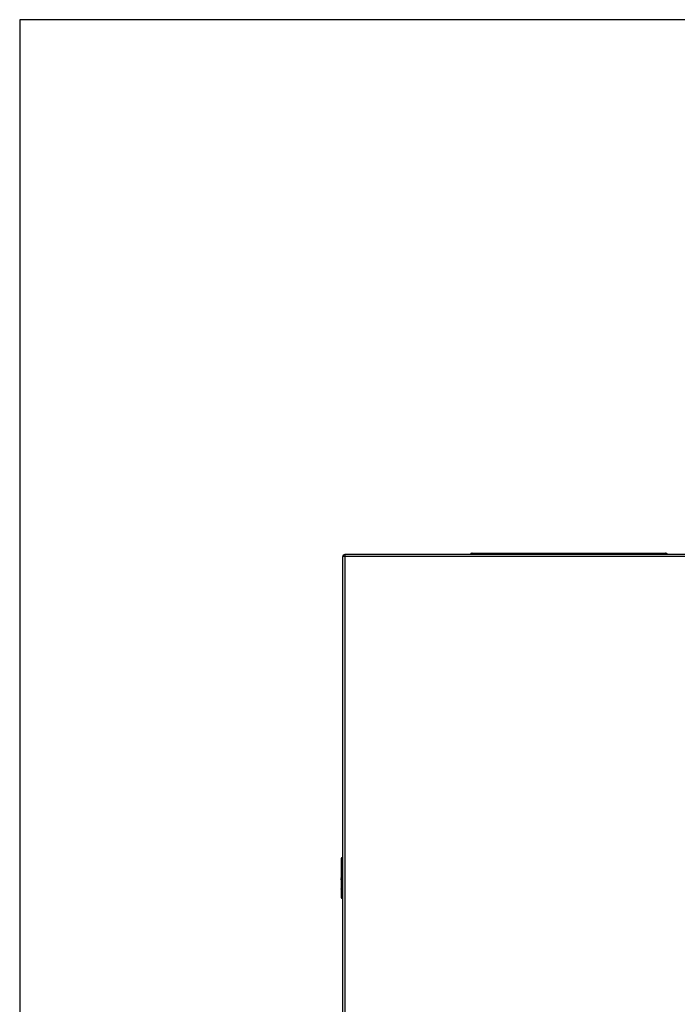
# Model space of a CAD drawing. Header units: millimetres. Extents: x 0 to 287, y 0 to 200.
# Tile 23 of 57: x 10 to 42, y 152 to 200. Entities that reach past the tile are written whole.
import ezdxf

# ---------------------------------------------------------------- set-up
doc = ezdxf.new("R2010")
doc.units = ezdxf.units.MM
for name, color, linetype in [('130.190_BW4C_CTM', 7, 'Continuous'), ('Défaut', 7, 'Continuous'), ('Marges', 7, 'Continuous')]:
    doc.layers.add(name, color=color, linetype=linetype)

# ---------------------------------------------------------------- blocks, each defined once
blk = doc.blocks.new('SE')
at = {"layer": '130.190_BW4C_CTM', "color": 7, "linetype": 'Continuous'}
for p, q in [((25.584, 174.07), (25.574, 174.07)), ((25.574, 174.07), (25.574, 135.47)), ((25.684, 174.09), (25.584, 174.09)), ((25.584, 135.64), (25.584, 174.09)), ((25.682, 174.188), (25.682, 174.188)), ((25.682, 174.188), (25.684, 174.188)), ((42.224, 174.19), (25.684, 174.19)), ((25.684, 174.19), (25.684, 174.09)), ((42.224, 174.09), (25.684, 174.09)), ((25.684, 174.09), (25.684, 135.64)), ((31.764, 174.25), (31.764, 174.19)), ((32.084, 174.25), (31.764, 174.25)), ((31.774, 174.26), (32.084, 174.26)), ((32.084, 174.26), (40.884, 174.26)), ((32.084, 174.26), (32.084, 174.25)), ((32.084, 174.25), (32.084, 174.19)), ((40.884, 174.25), (32.084, 174.25)), ((40.884, 174.26), (41.194, 174.26)), ((40.884, 174.26), (40.884, 174.25)), ((40.884, 174.25), (40.884, 174.19)), ((41.204, 174.25), (40.884, 174.25)), ((41.159, 174.25), (41.159, 174.26)), ((41.204, 174.25), (41.204, 174.19)), ((25.509, 159.529), (25.509, 157.651)), ((25.558, 159.579), (25.574, 159.579)), ((25.558, 159.53), (25.558, 157.65)), ((25.508, 158.877), (25.508, 158.812)), ((25.508, 158.814), (25.509, 158.814)), ((25.508, 158.812), (25.508, 158.608)), ((25.508, 158.583), (25.508, 158.596)), ((25.508, 158.583), (25.508, 158.58)), ((25.508, 158.58), (25.508, 158.577)), ((25.508, 158.577), (25.508, 158.534)), ((25.508, 158.548), (25.508, 158.535)), ((25.508, 158.534), (25.508, 158.54)), ((25.508, 158.534), (25.508, 158.532)), ((25.508, 158.532), (25.508, 158.506)), ((25.508, 158.527), (25.508, 158.531)), ((25.508, 158.503), (25.508, 158.509)), ((25.508, 158.506), (25.508, 158.505)), ((25.508, 158.505), (25.508, 158.504)), ((25.508, 158.501), (25.508, 158.492)), ((25.508, 158.492), (25.508, 158.487)), ((25.508, 158.487), (25.508, 158.482)), ((25.508, 158.482), (25.508, 158.422)), ((25.508, 158.422), (25.508, 158.415)), ((25.508, 158.415), (25.508, 158.408)), ((25.508, 158.408), (25.508, 158.229)), ((25.508, 158.229), (25.508, 158.222)), ((25.508, 158.222), (25.508, 158.215)), ((25.508, 158.215), (25.508, 158.156)), ((25.508, 158.156), (25.508, 158.151)), ((25.508, 158.144), (25.508, 158.15)), ((25.508, 158.144), (25.508, 158.143)), ((25.508, 158.143), (25.508, 158.123)), ((25.508, 158.122), (25.508, 158.123)), ((25.508, 158.123), (25.508, 158.092)), ((25.508, 158.1), (25.508, 158.092)), ((25.508, 158.092), (25.508, 158.09)), ((25.508, 158.09), (25.508, 158.088)), ((25.508, 158.088), (25.508, 158.067)), ((25.508, 158.067), (25.508, 158.066)), ((25.508, 158.066), (25.508, 158.064)), ((25.508, 158.063), (25.508, 158.064)), ((25.508, 158.064), (25.508, 158.051)), ((25.508, 158.044), (25.508, 158.06)), ((25.508, 158.051), (25.508, 158.05)), ((25.508, 158.05), (25.508, 158.049)), ((25.508, 158.039), (25.508, 157.94)), ((25.558, 157.601), (25.574, 157.601))]:
    blk.add_line(p, q, dxfattribs=at)
for centre, radius, start, end in [((25.694, 174.07), 0.12, 94.5084, 180), ((25.682, 174.09), 0.098, 90, 180), ((31.774, 174.25), 0.01, 90, 180), ((31.809, 174.185), 0.075, 60.0736, 90), ((41.159, 174.185), 0.075, 90, 119.9264), ((41.194, 174.25), 0.01, 0, 90), ((25.559, 159.529), 0.05, 90.5, 180), ((25.544, 159.015), 0.515, 88.4542, 93.971), ((25.559, 157.651), 0.05, 180, 269.5), ((25.542, 158.069), 0.42, 265.4017, 272.1731)]:
    blk.add_arc(centre, radius, start, end, dxfattribs=at)

msp = doc.modelspace()

# ---------------------------------------------------------------- linework, layer by layer
at = {"layer": 'Marges', "color": 7, "linetype": 'Continuous'}
for p, q in [((287, 200), (10, 200)), ((10, 200), (10, 10))]:
    msp.add_line(p, q, dxfattribs=at)

# ---------------------------------------------------------------- block references
at = {"layer": 'Défaut'}
msp.add_blockref('SE', (0, 0), dxfattribs=at)

doc.saveas('drawing.dxf')
